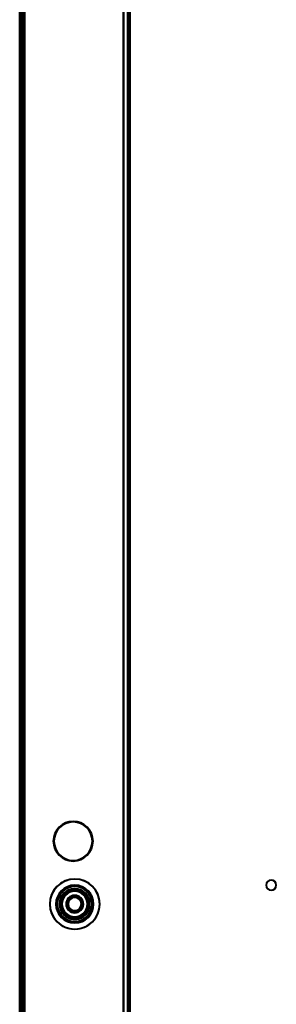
# Model space of a CAD drawing. Header units: millimetres. Extents: x -1442 to 3067, y -120 to 1210.
# Tile 44 of 71: x -437 to -355, y 584 to 897. Entities that reach past the tile are written whole.
import ezdxf

# ---------------------------------------------------------------- set-up
doc = ezdxf.new("R2010")
doc.units = ezdxf.units.MM
doc.layers.add('G-IMPT', color=8, linetype='Continuous', lineweight=40)

# ---------------------------------------------------------------- blocks, each defined once
blk = doc.blocks.new('NEXA 2000 CALQUES_dwg-762145-Gauche')
at = {"layer": 'G-IMPT'}
for p, q in [((-437, 1102.77), (-437, 128.97)), ((-437, 1102.77), (-437, 128.97)), ((-436.5, 1102.27), (-436.5, 129.47)), ((-402, 129.47), (-402, 1102.27)), ((-402, 835.97), (-402.5, 835.97)), ((-402.5, 832.77), (-402.5, 835.97)), ((-402.5, 832.77), (-402.5, 835.97)), ((-402.5, 835.97), (-402.5, 832.77)), ((-402.5, 835.97), (-402.5, 832.77)), ((-402, 834.37), (-402, 835.97)), ((-402, 832.77), (-402, 835.97)), ((-402, 835.97), (-402, 834.37)), ((-402, 832.77), (-402, 834.37)), ((-402, 834.37), (-402, 832.77)), ((-402.5, 832.77), (-402, 832.77)), ((-402, 623.97), (-402.5, 623.97)), ((-402, 623.97), (-402.5, 623.97)), ((-402.5, 620.77), (-402.5, 623.97)), ((-402.5, 620.77), (-402.5, 623.97)), ((-402.5, 620.77), (-402.5, 623.97)), ((-402.5, 620.77), (-402.5, 623.97)), ((-402.5, 623.97), (-402.5, 620.77)), ((-402.5, 623.97), (-402.5, 620.77)), ((-402.5, 623.97), (-402.5, 620.77)), ((-402.5, 623.97), (-402.5, 620.77)), ((-402, 622.37), (-402, 623.97)), ((-402, 620.77), (-402, 623.97)), ((-402, 622.37), (-402, 623.97)), ((-402, 620.77), (-402, 623.97)), ((-402, 623.97), (-402, 622.37)), ((-402, 623.97), (-402, 622.37)), ((-402, 622.97), (-402.5, 622.97)), ((-402, 622.97), (-402.5, 622.97)), ((-402.5, 619.77), (-402.5, 622.97)), ((-402.5, 619.77), (-402.5, 622.97)), ((-402.5, 619.77), (-402.5, 622.97)), ((-402.5, 619.77), (-402.5, 622.97)), ((-402.5, 622.97), (-402.5, 619.77)), ((-402.5, 622.97), (-402.5, 619.77)), ((-402.5, 622.97), (-402.5, 619.77)), ((-402.5, 622.97), (-402.5, 619.77)), ((-402.5, 620.77), (-402, 620.77)), ((-402.5, 620.77), (-402, 620.77)), ((-402, 621.37), (-402, 622.97)), ((-402, 619.77), (-402, 622.97)), ((-402, 621.37), (-402, 622.97)), ((-402, 619.77), (-402, 622.97)), ((-402, 622.97), (-402, 621.37)), ((-402, 622.97), (-402, 621.37)), ((-402, 620.77), (-402, 622.37)), ((-402, 620.77), (-402, 622.37)), ((-402, 622.37), (-402, 620.77)), ((-402, 622.37), (-402, 620.77)), ((-402, 619.77), (-402, 621.37)), ((-402, 619.77), (-402, 621.37)), ((-402, 621.37), (-402, 619.77)), ((-402, 621.37), (-402, 619.77)), ((-402.5, 619.77), (-402, 619.77)), ((-402.5, 619.77), (-402, 619.77))]:
    blk.add_line(p, q, dxfattribs=at)
at = {"layer": 'G-IMPT', "flags": 128}
for points in [[(-437, 1102.77), (-437, 859.32), (-437, 615.87), (-437, 372.42), (-437, 128.97)], [(-437, 128.97), (-437, 372.42), (-437, 615.87), (-437, 859.32), (-437, 1102.77)], [(-437, 1102.77), (-437, 859.32), (-437, 615.87), (-437, 372.42), (-437, 128.97)], [(-437, 128.97), (-437, 372.42), (-437, 615.87), (-437, 859.32), (-437, 1102.77)], [(-437, 128.97), (-437, 372.42), (-437, 615.87), (-437, 859.32), (-437, 1102.77)], [(-437, 1102.77), (-437, 859.32), (-437, 615.87), (-437, 372.42), (-437, 128.97)], [(-437, 128.97), (-437, 372.42), (-437, 615.87), (-437, 859.32), (-437, 1102.77)], [(-437, 1102.77), (-437, 859.32), (-437, 615.87), (-437, 372.42), (-437, 128.97)], [(-437, 128.97), (-437, 372.42), (-437, 615.87), (-437, 859.32), (-437, 1102.77)], [(-437, 128.97), (-437, 372.42), (-437, 615.87), (-437, 859.32), (-437, 1102.77)], [(-437, 1102.77), (-437, 859.32), (-437, 615.87), (-437, 372.42), (-437, 128.97)], [(-437, 1102.77), (-437, 859.32), (-437, 615.87), (-437, 372.42), (-437, 128.97)], [(-436.5, 1102.77), (-436.5, 859.32), (-436.5, 615.87), (-436.5, 372.42), (-436.5, 128.97)], [(-436.5, 128.97), (-436.5, 372.42), (-436.5, 615.87), (-436.5, 859.32), (-436.5, 1102.77)], [(-436.5, 128.97), (-436.5, 372.42), (-436.5, 615.87), (-436.5, 859.32), (-436.5, 1102.77)], [(-436.5, 1102.77), (-436.5, 859.32), (-436.5, 615.87), (-436.5, 372.42), (-436.5, 128.97)], [(-436.4, 128.97), (-436.4, 372.42), (-436.4, 615.87), (-436.4, 859.32), (-436.4, 1102.77)], [(-436.4, 128.97), (-436.4, 372.42), (-436.4, 615.87), (-436.4, 859.32), (-436.4, 1102.77)], [(-436.4, 1102.77), (-436.4, 859.32), (-436.4, 615.87), (-436.4, 372.42), (-436.4, 128.97)], [(-436.4, 1102.77), (-436.4, 859.32), (-436.4, 615.87), (-436.4, 372.42), (-436.4, 128.97)], [(-436.4, 1102.77), (-436.4, 859.32), (-436.4, 615.87), (-436.4, 372.42), (-436.4, 128.97)], [(-436.4, 1102.77), (-436.4, 859.32), (-436.4, 615.87), (-436.4, 372.42), (-436.4, 128.97)], [(-436.4, 128.97), (-436.4, 372.42), (-436.4, 615.87), (-436.4, 859.32), (-436.4, 1102.77)], [(-436.4, 1102.77), (-436.4, 859.32), (-436.4, 615.87), (-436.4, 372.42), (-436.4, 128.97)], [(-436.4, 128.97), (-436.4, 372.42), (-436.4, 615.87), (-436.4, 859.32), (-436.4, 1102.77)], [(-436.4, 128.97), (-436.4, 372.42), (-436.4, 615.87), (-436.4, 859.32), (-436.4, 1102.77)], [(-436.4, 128.97), (-436.4, 372.42), (-436.4, 615.87), (-436.4, 859.32), (-436.4, 1102.77)], [(-436.4, 1102.77), (-436.4, 859.32), (-436.4, 615.87), (-436.4, 372.42), (-436.4, 128.97)], [(-436.5, 1102.37), (-436.5, 859.12), (-436.5, 615.87), (-436.5, 372.62), (-436.5, 129.37)], [(-436.5, 129.37), (-436.5, 372.62), (-436.5, 615.87), (-436.5, 859.12), (-436.5, 1102.37)], [(-436.5, 1102.37), (-436.5, 859.12), (-436.5, 615.87), (-436.5, 372.62), (-436.5, 129.37)], [(-436.5, 129.37), (-436.5, 372.62), (-436.5, 615.87), (-436.5, 859.12), (-436.5, 1102.37)], [(-436.5, 129.47), (-436.5, 372.67), (-436.5, 615.87), (-436.5, 859.07), (-436.5, 1102.27)], [(-436.5, 129.47), (-436.5, 372.67), (-436.5, 615.87), (-436.5, 859.07), (-436.5, 1102.27)], [(-436.5, 1102.27), (-436.5, 859.07), (-436.5, 615.87), (-436.5, 372.67), (-436.5, 129.47)], [(-436.5, 129.47), (-436.5, 372.67), (-436.5, 615.87), (-436.5, 859.07), (-436.5, 1102.27)], [(-436.5, 1102.27), (-436.5, 859.07), (-436.5, 615.87), (-436.5, 372.67), (-436.5, 129.47)], [(-436.5, 129.47), (-436.5, 372.67), (-436.5, 615.87), (-436.5, 859.07), (-436.5, 1102.27)], [(-436.5, 1102.27), (-436.5, 859.07), (-436.5, 615.87), (-436.5, 372.67), (-436.5, 129.47)], [(-436.5, 1102.27), (-436.5, 859.07), (-436.5, 615.87), (-436.5, 372.67), (-436.5, 129.47)], [(-436.5, 1102.27), (-436.5, 859.07), (-436.5, 615.87), (-436.5, 372.67), (-436.5, 129.47)], [(-436.5, 1102.27), (-436.5, 859.07), (-436.5, 615.87), (-436.5, 372.67), (-436.5, 129.47)], [(-436.5, 129.47), (-436.5, 372.67), (-436.5, 615.87), (-436.5, 859.07), (-436.5, 1102.27)], [(-436.5, 129.47), (-436.5, 372.67), (-436.5, 615.87), (-436.5, 859.07), (-436.5, 1102.27)], [(-436, 129.47), (-436, 372.67), (-436, 615.87), (-436, 859.07), (-436, 1102.27)], [(-436, 1102.27), (-436, 859.07), (-436, 615.87), (-436, 372.67), (-436, 129.47)], [(-436, 1102.27), (-436, 859.07), (-436, 615.87), (-436, 372.67), (-436, 129.47)], [(-436, 129.47), (-436, 372.67), (-436, 615.87), (-436, 859.07), (-436, 1102.27)], [(-436, 1102.27), (-436, 859.07), (-436, 615.87), (-436, 372.67), (-436, 129.47)], [(-436, 129.47), (-436, 372.67), (-436, 615.87), (-436, 859.07), (-436, 1102.27)], [(-435.9, 129.47), (-435.9, 372.67), (-435.9, 615.87), (-435.9, 859.07), (-435.9, 1102.27)], [(-435.9, 1102.27), (-435.9, 859.07), (-435.9, 615.87), (-435.9, 372.67), (-435.9, 129.47)], [(-435.9, 129.47), (-435.9, 372.67), (-435.9, 615.87), (-435.9, 859.07), (-435.9, 1102.27)], [(-435.9, 1102.27), (-435.9, 859.07), (-435.9, 615.87), (-435.9, 372.67), (-435.9, 129.47)], [(-435.9, 129.47), (-435.9, 372.67), (-435.9, 615.87), (-435.9, 859.07), (-435.9, 1102.27)], [(-435.9, 1102.27), (-435.9, 859.07), (-435.9, 615.87), (-435.9, 372.67), (-435.9, 129.47)], [(-435.5, 1102.27), (-435.5, 859.07), (-435.5, 615.87), (-435.5, 372.67), (-435.5, 129.47)], [(-435.5, 129.47), (-435.5, 372.67), (-435.5, 615.87), (-435.5, 859.07), (-435.5, 1102.27)], [(-435.5, 1102.27), (-435.5, 859.07), (-435.5, 615.87), (-435.5, 372.67), (-435.5, 129.47)], [(-435.5, 129.47), (-435.5, 372.67), (-435.5, 615.87), (-435.5, 859.07), (-435.5, 1102.27)], [(-435.5, 1102.27), (-435.5, 859.07), (-435.5, 615.87), (-435.5, 372.67), (-435.5, 129.47)], [(-435.5, 129.47), (-435.5, 372.67), (-435.5, 615.87), (-435.5, 859.07), (-435.5, 1102.27)], [(-435.5, 1102.27), (-435.5, 859.07), (-435.5, 615.87), (-435.5, 372.67), (-435.5, 129.47)], [(-435.5, 129.47), (-435.5, 372.67), (-435.5, 615.87), (-435.5, 859.07), (-435.5, 1102.27)], [(-404, 1102.27), (-404, 859.07), (-404, 615.87), (-404, 372.67), (-404, 129.47)], [(-404, 129.47), (-404, 372.67), (-404, 615.87), (-404, 859.07), (-404, 1102.27)], [(-404, 1102.27), (-404, 859.07), (-404, 615.87), (-404, 372.67), (-404, 129.47)], [(-404, 129.47), (-404, 372.67), (-404, 615.87), (-404, 859.07), (-404, 1102.27)], [(-404, 129.47), (-404, 372.67), (-404, 615.87), (-404, 859.07), (-404, 1102.27)], [(-404, 1102.27), (-404, 859.07), (-404, 615.87), (-404, 372.67), (-404, 129.47)], [(-404, 129.47), (-404, 372.67), (-404, 615.87), (-404, 859.07), (-404, 1102.27)], [(-404, 1102.27), (-404, 859.07), (-404, 615.87), (-404, 372.67), (-404, 129.47)], [(-402.6, 129.47), (-402.6, 372.67), (-402.6, 615.87), (-402.6, 859.07), (-402.6, 1102.27)], [(-402.6, 1102.27), (-402.6, 859.07), (-402.6, 615.87), (-402.6, 372.67), (-402.6, 129.47)], [(-402.6, 129.47), (-402.6, 372.67), (-402.6, 615.87), (-402.6, 859.07), (-402.6, 1102.27)], [(-402.6, 1102.27), (-402.6, 859.07), (-402.6, 615.87), (-402.6, 372.67), (-402.6, 129.47)], [(-402, 1102.27), (-402, 867.05), (-402, 631.82), (-402, 396.6), (-402, 161.37)], [(-402, 161.37), (-402, 396.6), (-402, 631.82), (-402, 867.05), (-402, 1102.27)], [(-402, 161.37), (-402, 396.6), (-402, 631.82), (-402, 867.05), (-402, 1102.27)], [(-402, 1102.27), (-402, 867.05), (-402, 631.82), (-402, 396.6), (-402, 161.37)]]:
    blk.add_lwpolyline(points, dxfattribs=at)
at = {"layer": 'G-IMPT'}
for centre, radius, start, end in [((-420, 635.87), 6.31, 0, 180), ((-420, 635.87), 6.31, 90, 270), ((-420, 635.87), 6.15, 90, 180), ((-420, 635.87), 6.15, 90, 270), ((-420, 635.87), 6.11, 90, 270), ((-420, 635.87), 6.11, 90, 270), ((-420, 635.87), 6.31, 270, 90), ((-420, 635.87), 6.15, 0, 90), ((-420, 635.87), 6.15, 270, 90), ((-420, 635.87), 6.11, 270, 90), ((-420, 635.87), 6.11, 270, 90), ((-420, 635.87), 6.31, 180, 270), ((-420, 635.87), 6.15, 180, 0), ((-420, 635.87), 6.31, 270, 0), ((-419.5, 615.87), 7.95, 0, 180), ((-419.5, 615.87), 7.95, 360, 180), ((-419.5, 615.87), 7.95, 0, 180), ((-419.5, 615.87), 7.95, 0, 180), ((-419.5, 615.87), 7.95, 22.5227, 202.5227), ((-419.5, 615.87), 7.95, 22.5227, 202.5227), ((-419.5, 615.87), 7.95, 22.5227, 202.5227), ((-419.5, 615.87), 7.95, 22.5227, 202.5227), ((-357, 621.87), 1.6, 0, 180), ((-357, 621.87), 1.6, 0, 180), ((-357, 621.87), 1.6, 360, 180), ((-357, 621.87), 1.6, 360, 180), ((-357, 621.87), 1.6, 0, 180), ((-357, 621.87), 1.6, 0, 180), ((-357, 621.87), 1.6, 360, 180), ((-357, 621.87), 1.6, 0, 180), ((-419.5, 615.87), 6, 0, 180), ((-419.5, 615.87), 6, 0, 180), ((-419.5, 615.87), 6, 0, 180), ((-419.5, 615.87), 6, 0, 180), ((-419.5, 615.87), 6, 360, 180), ((-419.5, 615.87), 6, 360, 180), ((-419.5, 615.87), 6, 0, 180), ((-419.5, 615.87), 6, 0, 180), ((-419.5, 615.87), 6, 0, 180), ((-419.5, 615.87), 6, 0, 180), ((-419.5, 615.87), 6, 0, 180), ((-419.5, 615.87), 6, 360, 180), ((-419.5, 615.87), 6, 0, 180), ((-419.5, 615.87), 6, 0, 180), ((-419.5, 615.87), 5.95, 360, 180), ((-419.5, 615.87), 5.95, 22.5227, 202.5227), ((-419.5, 615.87), 5.95, 360, 180), ((-419.5, 615.87), 5.95, 0, 180), ((-419.5, 615.87), 5.95, 22.5227, 202.5227), ((-419.5, 615.87), 5.95, 22.5227, 202.5227), ((-419.5, 615.87), 5.55, 22.5227, 202.5227), ((-419.5, 615.87), 5.55, 0, 180), ((-419.5, 615.87), 5.55, 0, 180), ((-419.5, 615.87), 5.55, 22.5227, 202.5227), ((-419.5, 615.87), 4.85, 22.5227, 202.5227), ((-419.5, 615.87), 4.85, 0, 180), ((-419.5, 615.87), 4.85, 0, 180), ((-419.5, 615.87), 4.85, 0, 180), ((-419.5, 615.87), 4.85, 0, 180), ((-419.5, 615.87), 4.85, 22.5227, 202.5227), ((-419.5, 615.87), 4.85, 22.5227, 202.5227), ((-419.5, 615.87), 4.85, 22.5227, 202.5227), ((-419.5, 615.87), 4.45, 360, 180), ((-419.5, 615.87), 4.45, 22.5227, 202.5227), ((-419.5, 615.87), 4.45, 22.5227, 202.5227), ((-419.5, 615.87), 4.45, 22.5227, 180), ((-419.5, 615.87), 4.45, 360, 180), ((-419.5, 615.87), 4.45, 0, 180), ((-419.5, 615.87), 4.45, 22.5227, 202.5227), ((-419.5, 615.87), 4.45, 0, 180), ((-419.5, 615.87), 4.45, 22.5227, 202.5227), ((-419.5, 615.87), 4.45, 22.5227, 202.5227), ((-419.5, 615.87), 4.45, 22.5227, 202.5227), ((-419.5, 615.87), 4.45, 0, 180), ((-419.5, 615.87), 4.45, 0, 180), ((-419.5, 615.87), 4.45, 0, 180), ((-419.5, 615.87), 4.45, 0, 180), ((-419.5, 615.87), 4.45, 0, 180), ((-357, 621.87), 1.6, 180, 360), ((-357, 621.87), 1.6, 180, 0), ((-357, 621.87), 1.6, 180, 360), ((-357, 621.87), 1.6, 180, 0), ((-357, 621.87), 1.6, 180, 0), ((-357, 621.87), 1.6, 180, 0), ((-357, 621.87), 1.6, 180, 0), ((-357, 621.87), 1.6, 180, 360), ((-419.5, 615.87), 7.95, 202.5227, 22.5227), ((-419.5, 615.87), 7.95, 202.5227, 22.5227), ((-419.5, 615.87), 7.95, 202.5227, 22.5227), ((-419.5, 615.87), 7.95, 202.5227, 22.5227), ((-419.5, 615.87), 5.95, 202.5227, 22.5227), ((-419.5, 615.87), 5.95, 202.5227, 22.5227), ((-419.5, 615.87), 5.95, 202.5227, 22.5227), ((-419.5, 615.87), 5.55, 202.5227, 22.5227), ((-419.5, 615.87), 5.55, 202.5227, 22.5227), ((-419.5, 615.87), 4.85, 202.5227, 22.5227), ((-419.5, 615.87), 4.85, 202.5227, 22.5227), ((-419.5, 615.87), 4.85, 202.5227, 22.5227), ((-419.5, 615.87), 4.85, 202.5227, 22.5227), ((-419.5, 615.87), 4.45, 202.5227, 22.5227), ((-419.5, 615.87), 4.45, 202.5227, 22.5227), ((-419.5, 615.87), 4.45, 202.5227, 22.5227), ((-419.5, 615.87), 4.45, 202.5227, 22.5227), ((-419.5, 615.87), 4.45, 202.5227, 22.5227), ((-419.5, 615.87), 4.45, 202.5227, 22.5227), ((-419.5, 615.87), 4.05, 0, 180), ((-419.5, 615.87), 4.05, 22.5227, 202.5227), ((-419.5, 615.87), 4.05, 0, 180), ((-419.5, 615.87), 4.05, 22.5227, 202.5227), ((-419.5, 615.87), 4.05, 202.5227, 22.5227), ((-419.5, 615.87), 4.05, 202.5227, 22.5227), ((-419.5, 615.87), 2.75, 0, 180), ((-419.5, 615.87), 2.75, 22.5227, 202.5227), ((-419.5, 615.87), 2.75, 0, 180), ((-419.5, 615.87), 2.75, 22.5227, 202.5227), ((-419.5, 615.87), 2.75, 22.5227, 202.5227), ((-419.5, 615.87), 2.75, 0, 180), ((-419.5, 615.87), 2.75, 22.5227, 202.5227), ((-419.5, 615.87), 2.75, 0, 180), ((-419.5, 615.87), 2.55, 0, 180), ((-419.5, 615.87), 2.55, 0, 180), ((-419.5, 615.87), 2.55, 22.5227, 202.5227), ((-419.5, 615.87), 2.55, 0, 180), ((-419.5, 615.87), 2.55, 0, 180), ((-419.5, 615.87), 2.55, 22.5227, 202.5227), ((-419.5, 615.87), 2.55, 22.5227, 202.5227), ((-419.5, 615.87), 2.55, 0, 180), ((-419.5, 615.87), 2.55, 22.5227, 202.5227), ((-419.5, 615.87), 2.55, 22.5227, 202.5227), ((-419.5, 615.87), 2.55, 360, 180), ((-419.5, 615.87), 2.55, 0, 180), ((-419.5, 615.87), 2.55, 22.5227, 202.5227), ((-419.5, 615.87), 2.55, 0, 180), ((-419.5, 615.87), 2.55, 112.5227, 202.5227), ((-419.5, 615.87), 2.55, 112.5227, 180), ((-419.5, 615.87), 2.1, 0, 180), ((-419.5, 615.87), 2.1, 90, 270), ((-419.5, 615.87), 2.1, 360, 180), ((-419.5, 615.87), 2.1, 0, 180), ((-419.5, 615.87), 2.1, 0, 180), ((-419.5, 615.87), 2.1, 90, 180), ((-419.5, 615.87), 2.1, 0, 180), ((-419.5, 615.87), 2.1, 90, 270), ((-419.5, 615.87), 2.55, 22.5227, 112.5227), ((-419.5, 615.87), 2.55, 0, 112.5227), ((-419.5, 615.87), 2.1, 270, 90), ((-419.5, 615.87), 2.1, 0, 90), ((-419.5, 615.87), 2.1, 270, 90), ((-419.5, 615.87), 4.45, 360, 22.5227), ((-419.5, 615.87), 7.95, 180, 0), ((-419.5, 615.87), 7.95, 180, 0), ((-419.5, 615.87), 7.95, 180, 360), ((-419.5, 615.87), 7.95, 180, 0), ((-419.5, 615.87), 6, 180, 0), ((-419.5, 615.87), 6, 180, 0), ((-419.5, 615.87), 6, 180, 0), ((-419.5, 615.87), 6, 180, 0), ((-419.5, 615.87), 6, 180, 360), ((-419.5, 615.87), 6, 180, 360), ((-419.5, 615.87), 6, 180, 0), ((-419.5, 615.87), 6, 180, 0), ((-419.5, 615.87), 6, 180, 0), ((-419.5, 615.87), 6, 180, 0), ((-419.5, 615.87), 6, 180, 360), ((-419.5, 615.87), 6, 180, 0), ((-419.5, 615.87), 6, 180, 360), ((-419.5, 615.87), 6, 180, 0), ((-419.5, 615.87), 5.95, 180, 360), ((-419.5, 615.87), 5.95, 180, 0), ((-419.5, 615.87), 5.95, 180, 360), ((-419.5, 615.87), 5.55, 180, 0), ((-419.5, 615.87), 5.55, 180, 0), ((-419.5, 615.87), 4.85, 180, 0), ((-419.5, 615.87), 4.85, 180, 0), ((-419.5, 615.87), 4.85, 180, 360), ((-419.5, 615.87), 4.85, 180, 0), ((-419.5, 615.87), 4.45, 180, 360), ((-419.5, 615.87), 4.45, 180, 202.5227), ((-419.5, 615.87), 4.45, 180, 0), ((-419.5, 615.87), 4.45, 180, 202.5227), ((-419.5, 615.87), 4.45, 180, 0), ((-419.5, 615.87), 4.45, 180, 0), ((-419.5, 615.87), 4.45, 180, 0), ((-419.5, 615.87), 4.45, 180, 0), ((-419.5, 615.87), 4.45, 180, 0), ((-419.5, 615.87), 4.45, 180, 0), ((-419.5, 615.87), 4.45, 202.5227, 0), ((-419.5, 615.87), 4.45, 202.5227, 0), ((-419.5, 615.87), 4.05, 180, 0), ((-419.5, 615.87), 4.05, 180, 0), ((-419.5, 615.87), 2.75, 180, 0), ((-419.5, 615.87), 2.75, 180, 0), ((-419.5, 615.87), 2.75, 180, 0), ((-419.5, 615.87), 2.75, 180, 0), ((-419.5, 615.87), 2.55, 180, 0), ((-419.5, 615.87), 2.55, 180, 0), ((-419.5, 615.87), 2.55, 180, 270), ((-419.5, 615.87), 2.55, 180, 0), ((-419.5, 615.87), 2.55, 180, 0), ((-419.5, 615.87), 2.55, 180, 0), ((-419.5, 615.87), 2.55, 180, 360), ((-419.5, 615.87), 2.55, 180, 0), ((-419.5, 615.87), 2.55, 180, 0), ((-419.5, 615.87), 2.75, 202.5227, 22.5227), ((-419.5, 615.87), 2.75, 202.5227, 22.5227), ((-419.5, 615.87), 2.75, 202.5227, 22.5227), ((-419.5, 615.87), 2.75, 202.5227, 22.5227), ((-419.5, 615.87), 2.55, 202.5227, 22.5227), ((-419.5, 615.87), 2.55, 202.5227, 22.5227), ((-419.5, 615.87), 2.55, 202.5227, 22.5227), ((-419.5, 615.87), 2.55, 202.5227, 22.5227), ((-419.5, 615.87), 2.55, 202.5227, 22.5227), ((-419.5, 615.87), 2.55, 202.5227, 0), ((-419.5, 615.87), 2.55, 202.5227, 270), ((-419.5, 615.87), 2.1, 180, 0), ((-419.5, 615.87), 2.1, 180, 0), ((-419.5, 615.87), 2.1, 180, 0), ((-419.5, 615.87), 2.1, 180, 0), ((-419.5, 615.87), 2.1, 180, 270), ((-419.5, 615.87), 2.1, 180, 0), ((-419.5, 615.87), 2.55, 270, 22.5227), ((-419.5, 615.87), 2.1, 270, 360), ((-419.5, 615.87), 2.55, 270, 0), ((-419.5, 615.87), 2.55, 0, 22.5227)]:
    blk.add_arc(centre, radius, start, end, dxfattribs=at)

msp = doc.modelspace()

# ---------------------------------------------------------------- block references
at = {"layer": 'G-IMPT'}
msp.add_blockref('NEXA 2000 CALQUES_dwg-762145-Gauche', (0, 0), dxfattribs=at)

doc.saveas('drawing.dxf')
